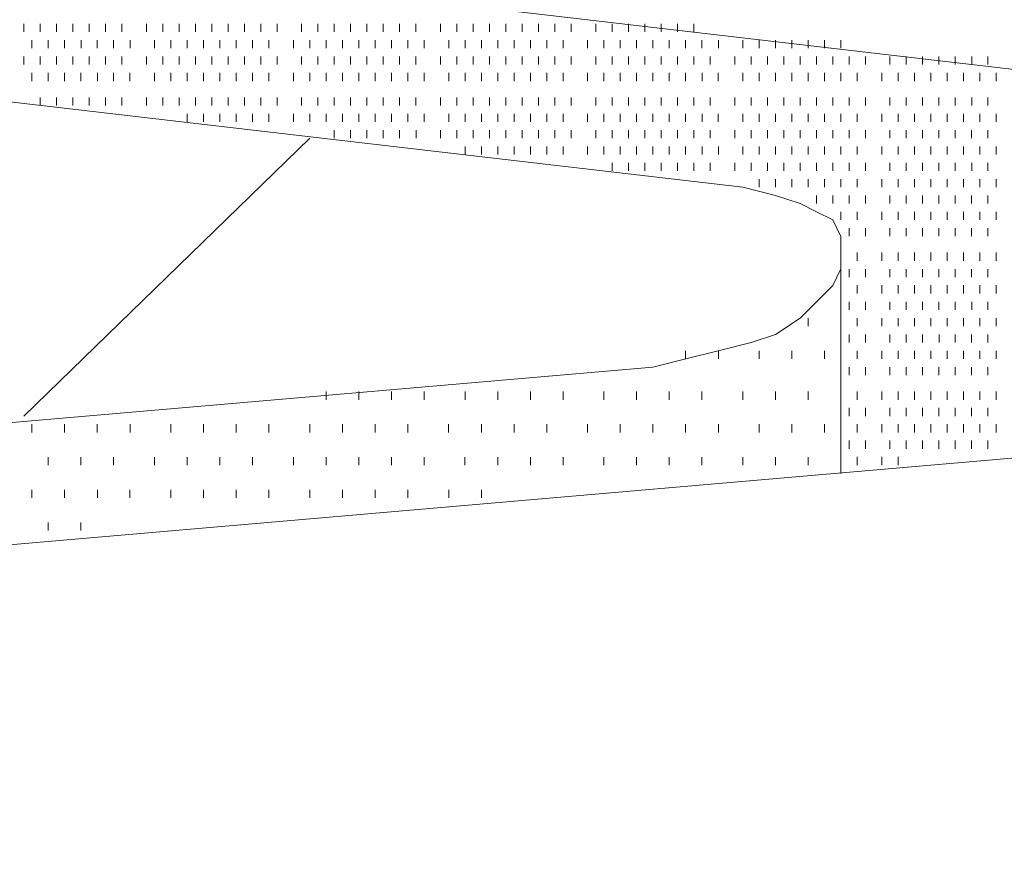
# Model space of a CAD drawing. Extents: x 309 to 1068, y 854 to 1368.
# Tile 38 of 82: x 471.17 to 479.44, y 983.44 to 990.4. Entities that reach past the tile are written whole.
import ezdxf

# ---------------------------------------------------------------- set-up
doc = ezdxf.new("R2010")
doc.units = 0
doc.layers.add('PDF_Geometry', color=7, linetype='CONTINUOUS', true_color=0xffffff)

msp = doc.modelspace()

# ---------------------------------------------------------------- linework, layer by layer
at = {"layer": 'PDF_Geometry', "color": 0, "lineweight": 15}
for points in [[(465.648519, 991.601567), (483.902583, 989.47438)], [(458.991767, 991.121093), (477.24583, 988.993905), (477.520517, 988.924999), (477.726298, 988.856562), (477.863642, 988.788124), (478.000986, 988.719218), (478.069423, 988.581874), (478.069423, 988.444999), (478.069423, 988.307655), (478.000986, 988.170312), (477.863642, 988.032968), (477.726298, 987.895624), (477.520517, 987.758749), (477.314736, 987.689843), (477.040048, 987.621405), (476.76583, 987.552499), (476.491142, 987.484062), (451.85458, 985.356874)], [(482.804769, 987.003598), (458.168207, 984.876411), (457.893519, 984.876411), (457.619301, 984.807973), (457.413519, 984.739067), (457.138832, 984.601723), (457.001488, 984.533286), (456.795707, 984.395942), (456.658363, 984.258598), (456.589926, 984.121723), (456.589926, 983.98438), (456.658363, 983.847036), (456.727269, 983.709692), (456.864144, 983.572348), (457.001488, 983.503911), (457.207269, 983.435473), (457.413519, 983.435473)]]:
    msp.add_lwpolyline(points, dxfattribs=at)
at = {"layer": 'PDF_Geometry', "color": 252, "lineweight": 9}
for points in [[(471.207105, 990.297821), (471.207105, 990.366258)], [(471.344449, 990.297821), (471.344449, 990.366258)], [(471.481324, 990.297821), (471.481324, 990.366258)], [(471.618667, 990.297821), (471.618667, 990.366258)], [(471.756011, 990.297821), (471.756011, 990.366258)], [(471.893355, 990.297821), (471.893355, 990.366258)], [(472.030699, 990.297821), (472.030699, 990.366258)], [(472.23648, 990.297821), (472.23648, 990.366258)], [(472.373824, 990.297821), (472.373824, 990.366258)], [(472.510699, 990.297821), (472.510699, 990.366258)], [(472.648042, 990.297821), (472.648042, 990.366258)], [(472.785386, 990.297821), (472.785386, 990.366258)], [(472.922261, 990.297821), (472.922261, 990.366258)], [(473.060074, 990.297821), (473.060074, 990.366258)], [(473.196949, 990.297821), (473.196949, 990.366258)], [(473.334292, 990.297821), (473.334292, 990.366258)], [(473.540074, 990.297821), (473.540074, 990.366258)], [(473.677417, 990.297821), (473.677417, 990.366258)], [(473.814761, 990.297821), (473.814761, 990.366258)], [(473.952105, 990.297821), (473.952105, 990.366258)], [(474.089449, 990.297821), (474.089449, 990.366258)], [(474.226324, 990.297821), (474.226324, 990.366258)], [(474.363667, 990.297821), (474.363667, 990.366258)], [(474.501011, 990.297821), (474.501011, 990.366258)], [(474.706792, 990.297821), (474.706792, 990.366258)], [(474.844136, 990.297821), (474.844136, 990.366258)], [(474.98148, 990.297821), (474.98148, 990.366258)], [(475.118824, 990.297821), (475.118824, 990.366258)], [(475.255699, 990.297821), (475.255699, 990.366258)], [(475.393042, 990.297821), (475.393042, 990.366258)], [(475.530386, 990.297821), (475.530386, 990.366258)], [(475.66773, 990.297821), (475.66773, 990.366258)], [(475.805074, 990.297821), (475.805074, 990.366258)], [(476.010855, 990.297821), (476.010855, 990.366258)], [(476.148199, 990.297821), (476.148199, 990.366258)], [(476.285074, 990.297821), (476.285074, 990.366258)], [(476.422417, 990.297821), (476.422417, 990.366258)], [(476.559761, 990.297821), (476.559761, 990.366258)], [(476.697105, 990.297821), (476.697105, 990.366258)], [(476.834449, 990.297821), (476.834449, 990.366258)], [(471.275542, 990.160477), (471.275542, 990.229383)], [(471.412886, 990.160477), (471.412886, 990.229383)], [(471.55023, 990.160477), (471.55023, 990.229383)], [(471.687574, 990.160477), (471.687574, 990.229383)], [(471.824449, 990.160477), (471.824449, 990.229383)], [(471.961792, 990.160477), (471.961792, 990.229383)], [(472.099136, 990.160477), (472.099136, 990.229383)], [(472.304917, 990.160477), (472.304917, 990.229383)], [(472.442261, 990.160477), (472.442261, 990.229383)], [(472.579605, 990.160477), (472.579605, 990.229383)], [(472.716949, 990.160477), (472.716949, 990.229383)], [(472.853824, 990.160477), (472.853824, 990.229383)], [(472.991167, 990.160477), (472.991167, 990.229383)], [(473.128511, 990.160477), (473.128511, 990.229383)], [(473.265855, 990.160477), (473.265855, 990.229383)], [(473.471636, 990.160477), (473.471636, 990.229383)], [(473.60898, 990.160477), (473.60898, 990.229383)], [(473.746324, 990.160477), (473.746324, 990.229383)], [(473.883199, 990.160477), (473.883199, 990.229383)], [(474.020542, 990.160477), (474.020542, 990.229383)], [(474.157886, 990.160477), (474.157886, 990.229383)], [(474.29523, 990.160477), (474.29523, 990.229383)], [(474.432574, 990.160477), (474.432574, 990.229383)], [(474.569449, 990.160477), (474.569449, 990.229383)], [(474.775699, 990.160477), (474.775699, 990.229383)], [(474.912574, 990.160477), (474.912574, 990.229383)], [(475.049917, 990.160477), (475.049917, 990.229383)], [(475.187261, 990.160477), (475.187261, 990.229383)], [(475.324605, 990.160477), (475.324605, 990.229383)], [(475.461949, 990.160477), (475.461949, 990.229383)], [(475.598824, 990.160477), (475.598824, 990.229383)], [(475.736167, 990.160477), (475.736167, 990.229383)], [(475.941949, 990.160477), (475.941949, 990.229383)], [(476.079292, 990.160477), (476.079292, 990.229383)], [(476.216636, 990.160477), (476.216636, 990.229383)], [(476.353511, 990.160477), (476.353511, 990.229383)], [(476.491324, 990.160477), (476.491324, 990.229383)], [(476.628199, 990.160477), (476.628199, 990.229383)], [(476.765542, 990.160477), (476.765542, 990.229383)], [(476.902886, 990.160477), (476.902886, 990.229383)], [(477.04023, 990.160477), (477.04023, 990.229383)], [(477.246011, 990.160477), (477.246011, 990.229383)], [(477.383355, 990.160477), (477.383355, 990.229383)], [(477.520699, 990.160477), (477.520699, 990.229383)], [(477.657574, 990.160477), (477.657574, 990.229383)], [(477.794917, 990.160477), (477.794917, 990.229383)], [(477.932261, 990.160477), (477.932261, 990.229383)], [(478.069136, 990.160477), (478.069136, 990.229383)], [(471.20695, 990.023334), (471.20695, 990.091771)], [(471.344293, 990.023334), (471.344293, 990.091771)], [(471.481637, 990.023334), (471.481637, 990.091771)], [(471.618512, 990.023334), (471.618512, 990.091771)], [(471.756325, 990.023334), (471.756325, 990.091771)], [(471.8932, 990.023334), (471.8932, 990.091771)], [(472.030543, 990.023334), (472.030543, 990.091771)], [(472.236325, 990.023334), (472.236325, 990.091771)], [(472.373668, 990.023334), (472.373668, 990.091771)], [(472.511012, 990.023334), (472.511012, 990.091771)], [(472.647887, 990.023334), (472.647887, 990.091771)], [(472.785231, 990.023334), (472.785231, 990.091771)], [(472.922575, 990.023334), (472.922575, 990.091771)], [(473.059918, 990.023334), (473.059918, 990.091771)], [(473.197262, 990.023334), (473.197262, 990.091771)], [(473.334137, 990.023334), (473.334137, 990.091771)], [(473.540387, 990.023334), (473.540387, 990.091771)], [(473.677262, 990.023334), (473.677262, 990.091771)], [(473.814606, 990.023334), (473.814606, 990.091771)], [(473.95195, 990.023334), (473.95195, 990.091771)], [(474.089293, 990.023334), (474.089293, 990.091771)], [(474.226637, 990.023334), (474.226637, 990.091771)], [(474.363512, 990.023334), (474.363512, 990.091771)], [(474.500856, 990.023334), (474.500856, 990.091771)], [(474.706637, 990.023334), (474.706637, 990.091771)], [(474.843981, 990.023334), (474.843981, 990.091771)], [(474.981325, 990.023334), (474.981325, 990.091771)], [(475.118668, 990.023334), (475.118668, 990.091771)], [(475.256012, 990.023334), (475.256012, 990.091771)], [(475.392887, 990.023334), (475.392887, 990.091771)], [(475.530231, 990.023334), (475.530231, 990.091771)], [(475.667575, 990.023334), (475.667575, 990.091771)], [(475.804918, 990.023334), (475.804918, 990.091771)], [(476.0107, 990.023334), (476.0107, 990.091771)], [(476.148043, 990.023334), (476.148043, 990.091771)], [(476.285387, 990.023334), (476.285387, 990.091771)], [(476.422262, 990.023334), (476.422262, 990.091771)], [(476.559606, 990.023334), (476.559606, 990.091771)], [(476.69695, 990.023334), (476.69695, 990.091771)], [(476.834293, 990.023334), (476.834293, 990.091771)], [(476.971637, 990.023334), (476.971637, 990.091771)], [(477.177418, 990.023334), (477.177418, 990.091771)], [(477.314762, 990.023334), (477.314762, 990.091771)], [(477.452106, 990.023334), (477.452106, 990.091771)], [(477.588981, 990.023334), (477.588981, 990.091771)], [(477.726325, 990.023334), (477.726325, 990.091771)], [(477.863668, 990.023334), (477.863668, 990.091771)], [(478.001012, 990.023334), (478.001012, 990.091771)], [(478.137887, 990.023334), (478.137887, 990.091771)], [(478.275231, 990.023334), (478.275231, 990.091771)], [(478.481012, 990.023334), (478.481012, 990.091771)], [(478.618825, 990.023334), (478.618825, 990.091771)], [(478.7557, 990.023334), (478.7557, 990.091771)], [(478.893043, 990.023334), (478.893043, 990.091771)], [(479.030388, 990.023334), (479.030388, 990.091771)], [(479.167731, 990.023334), (479.167731, 990.091771)], [(479.304606, 990.023334), (479.304606, 990.091771)], [(471.275387, 989.88599), (471.275387, 989.954896)], [(471.412731, 989.88599), (471.412731, 989.954896)], [(471.550075, 989.88599), (471.550075, 989.954896)], [(471.687418, 989.88599), (471.687418, 989.954896)], [(471.824762, 989.88599), (471.824762, 989.954896)], [(471.961637, 989.88599), (471.961637, 989.954896)], [(472.098981, 989.88599), (472.098981, 989.954896)], [(472.305231, 989.88599), (472.305231, 989.954896)], [(472.442106, 989.88599), (472.442106, 989.954896)], [(472.57945, 989.88599), (472.57945, 989.954896)], [(472.716793, 989.88599), (472.716793, 989.954896)], [(472.854137, 989.88599), (472.854137, 989.954896)], [(472.991012, 989.88599), (472.991012, 989.954896)], [(473.128356, 989.88599), (473.128356, 989.954896)], [(473.2657, 989.88599), (473.2657, 989.954896)], [(473.47195, 989.88599), (473.47195, 989.954896)], [(473.608825, 989.88599), (473.608825, 989.954896)], [(473.746168, 989.88599), (473.746168, 989.954896)], [(473.883512, 989.88599), (473.883512, 989.954896)], [(474.020856, 989.88599), (474.020856, 989.954896)], [(474.157731, 989.88599), (474.157731, 989.954896)], [(474.295075, 989.88599), (474.295075, 989.954896)], [(474.432418, 989.88599), (474.432418, 989.954896)], [(474.569762, 989.88599), (474.569762, 989.954896)], [(474.775543, 989.88599), (474.775543, 989.954896)], [(474.912887, 989.88599), (474.912887, 989.954896)], [(475.049762, 989.88599), (475.049762, 989.954896)], [(475.187575, 989.88599), (475.187575, 989.954896)], [(475.32445, 989.88599), (475.32445, 989.954896)], [(475.461793, 989.88599), (475.461793, 989.954896)], [(475.599137, 989.88599), (475.599137, 989.954896)], [(475.736481, 989.88599), (475.736481, 989.954896)], [(475.942262, 989.88599), (475.942262, 989.954896)], [(476.079137, 989.88599), (476.079137, 989.954896)], [(476.216481, 989.88599), (476.216481, 989.954896)], [(476.353825, 989.88599), (476.353825, 989.954896)], [(476.491168, 989.88599), (476.491168, 989.954896)], [(476.628512, 989.88599), (476.628512, 989.954896)], [(476.765387, 989.88599), (476.765387, 989.954896)], [(476.9032, 989.88599), (476.9032, 989.954896)], [(477.040075, 989.88599), (477.040075, 989.954896)], [(477.245856, 989.88599), (477.245856, 989.954896)], [(477.3832, 989.88599), (477.3832, 989.954896)], [(477.520543, 989.88599), (477.520543, 989.954896)], [(477.657887, 989.88599), (477.657887, 989.954896)], [(477.794762, 989.88599), (477.794762, 989.954896)], [(477.932106, 989.88599), (477.932106, 989.954896)], [(478.06945, 989.88599), (478.06945, 989.954896)], [(478.206793, 989.88599), (478.206793, 989.954896)], [(478.412575, 989.88599), (478.412575, 989.954896)], [(478.549918, 989.88599), (478.549918, 989.954896)], [(478.687263, 989.88599), (478.687263, 989.954896)], [(478.824137, 989.88599), (478.824137, 989.954896)], [(478.961481, 989.88599), (478.961481, 989.954896)], [(479.098825, 989.88599), (479.098825, 989.954896)], [(479.236168, 989.88599), (479.236168, 989.954896)], [(479.373512, 989.88599), (479.373512, 989.954896)], [(471.344311, 989.680295), (471.344311, 989.748733)], [(471.481655, 989.680295), (471.481655, 989.748733)], [(471.61853, 989.680295), (471.61853, 989.748733)], [(471.756342, 989.680295), (471.756342, 989.748733)], [(471.893217, 989.680295), (471.893217, 989.748733)], [(472.030561, 989.680295), (472.030561, 989.748733)], [(472.236342, 989.680295), (472.236342, 989.748733)], [(472.373687, 989.680295), (472.373687, 989.748733)], [(472.51103, 989.680295), (472.51103, 989.748733)], [(472.647905, 989.680295), (472.647905, 989.748733)], [(472.785249, 989.680295), (472.785249, 989.748733)], [(472.922592, 989.680295), (472.922592, 989.748733)], [(473.059936, 989.680295), (473.059936, 989.748733)], [(473.19728, 989.680295), (473.19728, 989.748733)], [(473.334155, 989.680295), (473.334155, 989.748733)], [(473.540405, 989.680295), (473.540405, 989.748733)], [(473.67728, 989.680295), (473.67728, 989.748733)], [(473.814624, 989.680295), (473.814624, 989.748733)], [(473.951967, 989.680295), (473.951967, 989.748733)], [(474.089311, 989.680295), (474.089311, 989.748733)], [(474.226655, 989.680295), (474.226655, 989.748733)], [(474.36353, 989.680295), (474.36353, 989.748733)], [(474.500874, 989.680295), (474.500874, 989.748733)], [(474.706655, 989.680295), (474.706655, 989.748733)], [(474.844467, 989.680295), (474.844467, 989.748733)], [(474.981342, 989.680295), (474.981342, 989.748733)], [(475.118686, 989.680295), (475.118686, 989.748733)], [(475.25603, 989.680295), (475.25603, 989.748733)], [(475.392905, 989.680295), (475.392905, 989.748733)], [(475.530249, 989.680295), (475.530249, 989.748733)], [(475.667592, 989.680295), (475.667592, 989.748733)], [(475.804936, 989.680295), (475.804936, 989.748733)], [(476.011186, 989.680295), (476.011186, 989.748733)], [(476.148061, 989.680295), (476.148061, 989.748733)], [(476.285405, 989.680295), (476.285405, 989.748733)], [(476.42228, 989.680295), (476.42228, 989.748733)], [(476.560092, 989.680295), (476.560092, 989.748733)], [(476.696967, 989.680295), (476.696967, 989.748733)], [(476.834311, 989.680295), (476.834311, 989.748733)], [(476.971655, 989.680295), (476.971655, 989.748733)], [(477.177436, 989.680295), (477.177436, 989.748733)], [(477.31478, 989.680295), (477.31478, 989.748733)], [(477.452124, 989.680295), (477.452124, 989.748733)], [(477.588999, 989.680295), (477.588999, 989.748733)], [(477.726811, 989.680295), (477.726811, 989.748733)], [(477.863686, 989.680295), (477.863686, 989.748733)], [(478.00103, 989.680295), (478.00103, 989.748733)], [(478.137905, 989.680295), (478.137905, 989.748733)], [(478.275717, 989.680295), (478.275717, 989.748733)], [(478.48103, 989.680295), (478.48103, 989.748733)], [(478.618842, 989.680295), (478.618842, 989.748733)], [(478.755717, 989.680295), (478.755717, 989.748733)], [(478.893061, 989.680295), (478.893061, 989.748733)], [(479.030405, 989.680295), (479.030405, 989.748733)], [(479.167749, 989.680295), (479.167749, 989.748733)], [(479.304624, 989.680295), (479.304624, 989.748733)], [(472.579936, 989.542951), (472.579936, 989.611389)], [(472.716811, 989.542951), (472.716811, 989.611389)], [(472.854155, 989.542951), (472.854155, 989.611389)], [(472.99103, 989.542951), (472.99103, 989.611389)], [(473.128842, 989.542951), (473.128842, 989.611389)], [(473.265717, 989.542951), (473.265717, 989.611389)], [(473.471967, 989.542951), (473.471967, 989.611389)], [(473.608842, 989.542951), (473.608842, 989.611389)], [(473.746186, 989.542951), (473.746186, 989.611389)], [(473.88353, 989.542951), (473.88353, 989.611389)], [(474.020874, 989.542951), (474.020874, 989.611389)], [(474.157749, 989.542951), (474.157749, 989.611389)], [(474.295561, 989.542951), (474.295561, 989.611389)], [(474.432436, 989.542951), (474.432436, 989.611389)], [(474.56978, 989.542951), (474.56978, 989.611389)], [(474.775561, 989.542951), (474.775561, 989.611389)], [(474.912905, 989.542951), (474.912905, 989.611389)], [(475.04978, 989.542951), (475.04978, 989.611389)], [(475.187592, 989.542951), (475.187592, 989.611389)], [(475.324467, 989.542951), (475.324467, 989.611389)], [(475.461811, 989.542951), (475.461811, 989.611389)], [(475.599155, 989.542951), (475.599155, 989.611389)], [(475.736499, 989.542951), (475.736499, 989.611389)], [(475.94228, 989.542951), (475.94228, 989.611389)], [(476.079155, 989.542951), (476.079155, 989.611389)], [(476.216499, 989.542951), (476.216499, 989.611389)], [(476.353842, 989.542951), (476.353842, 989.611389)], [(476.491186, 989.542951), (476.491186, 989.611389)], [(476.62853, 989.542951), (476.62853, 989.611389)], [(476.765405, 989.542951), (476.765405, 989.611389)], [(476.903217, 989.542951), (476.903217, 989.611389)], [(477.040092, 989.542951), (477.040092, 989.611389)], [(477.245874, 989.542951), (477.245874, 989.611389)], [(477.383217, 989.542951), (477.383217, 989.611389)], [(477.520561, 989.542951), (477.520561, 989.611389)], [(477.657905, 989.542951), (477.657905, 989.611389)], [(477.79478, 989.542951), (477.79478, 989.611389)], [(477.932124, 989.542951), (477.932124, 989.611389)], [(478.069467, 989.542951), (478.069467, 989.611389)], [(478.206811, 989.542951), (478.206811, 989.611389)], [(478.412592, 989.542951), (478.412592, 989.611389)], [(478.549936, 989.542951), (478.549936, 989.611389)], [(478.68728, 989.542951), (478.68728, 989.611389)], [(478.824155, 989.542951), (478.824155, 989.611389)], [(478.961499, 989.542951), (478.961499, 989.611389)], [(479.098842, 989.542951), (479.098842, 989.611389)], [(479.236186, 989.542951), (479.236186, 989.611389)], [(479.37353, 989.542951), (479.37353, 989.611389)], [(473.814384, 989.40551), (473.814384, 989.474416)], [(473.952197, 989.40551), (473.952197, 989.474416)], [(474.089072, 989.40551), (474.089072, 989.474416)], [(474.226415, 989.40551), (474.226415, 989.474416)], [(474.363759, 989.40551), (474.363759, 989.474416)], [(474.501103, 989.40551), (474.501103, 989.474416)], [(474.706884, 989.40551), (474.706884, 989.474416)], [(474.844228, 989.40551), (474.844228, 989.474416)], [(474.981103, 989.40551), (474.981103, 989.474416)], [(475.118915, 989.40551), (475.118915, 989.474416)], [(475.25579, 989.40551), (475.25579, 989.474416)], [(475.393134, 989.40551), (475.393134, 989.474416)], [(475.530009, 989.40551), (475.530009, 989.474416)], [(475.667822, 989.40551), (475.667822, 989.474416)], [(475.804697, 989.40551), (475.804697, 989.474416)], [(476.010947, 989.40551), (476.010947, 989.474416)], [(476.14829, 989.40551), (476.14829, 989.474416)], [(476.285165, 989.40551), (476.285165, 989.474416)], [(476.422509, 989.40551), (476.422509, 989.474416)], [(476.559853, 989.40551), (476.559853, 989.474416)], [(476.696728, 989.40551), (476.696728, 989.474416)], [(476.83454, 989.40551), (476.83454, 989.474416)], [(476.971415, 989.40551), (476.971415, 989.474416)], [(477.177665, 989.40551), (477.177665, 989.474416)], [(477.31454, 989.40551), (477.31454, 989.474416)], [(477.451884, 989.40551), (477.451884, 989.474416)], [(477.589228, 989.40551), (477.589228, 989.474416)], [(477.726572, 989.40551), (477.726572, 989.474416)], [(477.863915, 989.40551), (477.863915, 989.474416)], [(478.00079, 989.40551), (478.00079, 989.474416)], [(478.138134, 989.40551), (478.138134, 989.474416)], [(478.275478, 989.40551), (478.275478, 989.474416)], [(478.481259, 989.40551), (478.481259, 989.474416)], [(478.618603, 989.40551), (478.618603, 989.474416)], [(478.755947, 989.40551), (478.755947, 989.474416)], [(478.89329, 989.40551), (478.89329, 989.474416)], [(479.030165, 989.40551), (479.030165, 989.474416)], [(479.167509, 989.40551), (479.167509, 989.474416)], [(479.304853, 989.40551), (479.304853, 989.474416)], [(474.912665, 989.268166), (474.912665, 989.337073)], [(475.050009, 989.268166), (475.050009, 989.337073)], [(475.187353, 989.268166), (475.187353, 989.337073)], [(475.324697, 989.268166), (475.324697, 989.337073)], [(475.46204, 989.268166), (475.46204, 989.337073)], [(475.598915, 989.268166), (475.598915, 989.337073)], [(475.736259, 989.268166), (475.736259, 989.337073)], [(475.94204, 989.268166), (475.94204, 989.337073)], [(476.079384, 989.268166), (476.079384, 989.337073)], [(476.216728, 989.268166), (476.216728, 989.337073)], [(476.353603, 989.268166), (476.353603, 989.337073)], [(476.491415, 989.268166), (476.491415, 989.337073)], [(476.62829, 989.268166), (476.62829, 989.337073)], [(476.765634, 989.268166), (476.765634, 989.337073)], [(476.902978, 989.268166), (476.902978, 989.337073)], [(477.040322, 989.268166), (477.040322, 989.337073)], [(477.245634, 989.268166), (477.245634, 989.337073)], [(477.383447, 989.268166), (477.383447, 989.337073)], [(477.520322, 989.268166), (477.520322, 989.337073)], [(477.657665, 989.268166), (477.657665, 989.337073)], [(477.795009, 989.268166), (477.795009, 989.337073)], [(477.932353, 989.268166), (477.932353, 989.337073)], [(478.069228, 989.268166), (478.069228, 989.337073)], [(478.20704, 989.268166), (478.20704, 989.337073)], [(478.412353, 989.268166), (478.412353, 989.337073)], [(478.550165, 989.268166), (478.550165, 989.337073)], [(478.68704, 989.268166), (478.68704, 989.337073)], [(478.824384, 989.268166), (478.824384, 989.337073)], [(478.961259, 989.268166), (478.961259, 989.337073)], [(479.099072, 989.268166), (479.099072, 989.337073)], [(479.235947, 989.268166), (479.235947, 989.337073)], [(479.37329, 989.268166), (479.37329, 989.337073)], [(476.147765, 989.131052), (476.147765, 989.199958)], [(476.285577, 989.131052), (476.285577, 989.199958)], [(476.422452, 989.131052), (476.422452, 989.199958)], [(476.559796, 989.131052), (476.559796, 989.199958)], [(476.69714, 989.131052), (476.69714, 989.199958)], [(476.834015, 989.131052), (476.834015, 989.199958)], [(476.971359, 989.131052), (476.971359, 989.199958)], [(477.177609, 989.131052), (477.177609, 989.199958)], [(477.314484, 989.131052), (477.314484, 989.199958)], [(477.452296, 989.131052), (477.452296, 989.199958)], [(477.589171, 989.131052), (477.589171, 989.199958)], [(477.726515, 989.131052), (477.726515, 989.199958)], [(477.86339, 989.131052), (477.86339, 989.199958)], [(478.001202, 989.131052), (478.001202, 989.199958)], [(478.138077, 989.131052), (478.138077, 989.199958)], [(478.275421, 989.131052), (478.275421, 989.199958)], [(478.481202, 989.131052), (478.481202, 989.199958)], [(478.618546, 989.131052), (478.618546, 989.199958)], [(478.75589, 989.131052), (478.75589, 989.199958)], [(478.893234, 989.131052), (478.893234, 989.199958)], [(479.030109, 989.131052), (479.030109, 989.199958)], [(479.167921, 989.131052), (479.167921, 989.199958)], [(479.304796, 989.131052), (479.304796, 989.199958)], [(477.38339, 988.993708), (477.38339, 989.062615)], [(477.520265, 988.993708), (477.520265, 989.062615)], [(477.657609, 988.993708), (477.657609, 989.062615)], [(477.794952, 988.993708), (477.794952, 989.062615)], [(477.932296, 988.993708), (477.932296, 989.062615)], [(478.06964, 988.993708), (478.06964, 989.062615)], [(478.206515, 988.993708), (478.206515, 989.062615)], [(478.412765, 988.993708), (478.412765, 989.062615)], [(478.54964, 988.993708), (478.54964, 989.062615)], [(478.686984, 988.993708), (478.686984, 989.062615)], [(478.824327, 988.993708), (478.824327, 989.062615)], [(478.961671, 988.993708), (478.961671, 989.062615)], [(479.099015, 988.993708), (479.099015, 989.062615)], [(479.23589, 988.993708), (479.23589, 989.062615)], [(479.373234, 988.993708), (479.373234, 989.062615)], [(477.863489, 988.856566), (477.863489, 988.925472)], [(478.000833, 988.856566), (478.000833, 988.925472)], [(478.138176, 988.856566), (478.138176, 988.925472)], [(478.27552, 988.856566), (478.27552, 988.925472)], [(478.481301, 988.856566), (478.481301, 988.925472)], [(478.618645, 988.856566), (478.618645, 988.925472)], [(478.75552, 988.856566), (478.75552, 988.925472)], [(478.893333, 988.856566), (478.893333, 988.925472)], [(479.030208, 988.856566), (479.030208, 988.925472)], [(479.167551, 988.856566), (479.167551, 988.925472)], [(479.304426, 988.856566), (479.304426, 988.925472)], [(478.06927, 988.719222), (478.06927, 988.788128)], [(478.207083, 988.719222), (478.207083, 988.788128)], [(478.412395, 988.719222), (478.412395, 988.788128)], [(478.550208, 988.719222), (478.550208, 988.788128)], [(478.687083, 988.719222), (478.687083, 988.788128)], [(478.824426, 988.719222), (478.824426, 988.788128)], [(478.961301, 988.719222), (478.961301, 988.788128)], [(479.099114, 988.719222), (479.099114, 988.788128)], [(479.235989, 988.719222), (479.235989, 988.788128)], [(479.373333, 988.719222), (479.373333, 988.788128)], [(478.138176, 988.582347), (478.138176, 988.650784)], [(478.27552, 988.582347), (478.27552, 988.650784)], [(478.481255, 988.582208), (478.481255, 988.650646)], [(478.618599, 988.582208), (478.618599, 988.650646)], [(478.755943, 988.582208), (478.755943, 988.650646)], [(478.892818, 988.582208), (478.892818, 988.650646)], [(479.030162, 988.582208), (479.030162, 988.650646)], [(479.167505, 988.582208), (479.167505, 988.650646)], [(479.304849, 988.582208), (479.304849, 988.650646)], [(478.206568, 988.376427), (478.206568, 988.444864)], [(478.412818, 988.376427), (478.412818, 988.444864)], [(478.549693, 988.376427), (478.549693, 988.444864)], [(478.687037, 988.376427), (478.687037, 988.444864)], [(478.82438, 988.376427), (478.82438, 988.444864)], [(478.961724, 988.376427), (478.961724, 988.444864)], [(479.099068, 988.376427), (479.099068, 988.444864)], [(479.235943, 988.376427), (479.235943, 988.444864)], [(479.373287, 988.376427), (479.373287, 988.444864)], [(478.13813, 988.239083), (478.13813, 988.307521)], [(478.275474, 988.239083), (478.275474, 988.307521)], [(478.481255, 988.239083), (478.481255, 988.307521)], [(478.618599, 988.239083), (478.618599, 988.307521)], [(478.755943, 988.239083), (478.755943, 988.307521)], [(478.892818, 988.239083), (478.892818, 988.307521)], [(479.030162, 988.239083), (479.030162, 988.307521)], [(479.167505, 988.239083), (479.167505, 988.307521)], [(479.304849, 988.239083), (479.304849, 988.307521)], [(478.206851, 988.101627), (478.206851, 988.170534)], [(478.412632, 988.101627), (478.412632, 988.170534)], [(478.549976, 988.101627), (478.549976, 988.170534)], [(478.686851, 988.101627), (478.686851, 988.170534)], [(478.824664, 988.101627), (478.824664, 988.170534)], [(478.961539, 988.101627), (478.961539, 988.170534)], [(479.098882, 988.101627), (479.098882, 988.170534)], [(479.236226, 988.101627), (479.236226, 988.170534)], [(479.373101, 988.101627), (479.373101, 988.170534)], [(478.137945, 987.964284), (478.137945, 988.03319)], [(478.275757, 987.964284), (478.275757, 988.03319)], [(478.48107, 987.964284), (478.48107, 988.03319)], [(478.618882, 987.964284), (478.618882, 988.03319)], [(478.755757, 987.964284), (478.755757, 988.03319)], [(478.893101, 987.964284), (478.893101, 988.03319)], [(479.029976, 987.964284), (479.029976, 988.03319)], [(479.167789, 987.964284), (479.167789, 988.03319)], [(479.304664, 987.964284), (479.304664, 988.03319)], [(477.794958, 987.827271), (477.794958, 987.895708)], [(478.069645, 987.827271), (478.069645, 987.895708)], [(478.206851, 987.827409), (478.206851, 987.895846)], [(478.412632, 987.827409), (478.412632, 987.895846)], [(478.549976, 987.827409), (478.549976, 987.895846)], [(478.686851, 987.827409), (478.686851, 987.895846)], [(478.824664, 987.827409), (478.824664, 987.895846)], [(478.961539, 987.827409), (478.961539, 987.895846)], [(479.098882, 987.827409), (479.098882, 987.895846)], [(479.236226, 987.827409), (479.236226, 987.895846)], [(479.373101, 987.827409), (479.373101, 987.895846)], [(478.138278, 987.689898), (478.138278, 987.758804)], [(478.275153, 987.689898), (478.275153, 987.758804)], [(478.481403, 987.689898), (478.481403, 987.758804)], [(478.618747, 987.689898), (478.618747, 987.758804)], [(478.755622, 987.689898), (478.755622, 987.758804)], [(478.893435, 987.689898), (478.893435, 987.758804)], [(479.03031, 987.689898), (479.03031, 987.758804)], [(479.167653, 987.689898), (479.167653, 987.758804)], [(479.304528, 987.689898), (479.304528, 987.758804)], [(476.765582, 987.552583), (476.765582, 987.62149)], [(477.040271, 987.552583), (477.040271, 987.62149)], [(477.383395, 987.552583), (477.383395, 987.62149)], [(477.657613, 987.552583), (477.657613, 987.62149)], [(477.932302, 987.552583), (477.932302, 987.62149)], [(478.206716, 987.552554), (478.206716, 987.62146)], [(478.412497, 987.552554), (478.412497, 987.62146)], [(478.549841, 987.552554), (478.549841, 987.62146)], [(478.687185, 987.552554), (478.687185, 987.62146)], [(478.824528, 987.552554), (478.824528, 987.62146)], [(478.961403, 987.552554), (478.961403, 987.62146)], [(479.098747, 987.552554), (479.098747, 987.62146)], [(479.236091, 987.552554), (479.236091, 987.62146)], [(479.373435, 987.552554), (479.373435, 987.62146)], [(478.137747, 987.41544), (478.137747, 987.484346)], [(478.27556, 987.41544), (478.27556, 987.484346)], [(478.481341, 987.41544), (478.481341, 987.484346)], [(478.618685, 987.41544), (478.618685, 987.484346)], [(478.756029, 987.41544), (478.756029, 987.484346)], [(478.892904, 987.41544), (478.892904, 987.484346)], [(479.030247, 987.41544), (479.030247, 987.484346)], [(479.167591, 987.41544), (479.167591, 987.484346)], [(479.304466, 987.41544), (479.304466, 987.484346)], [(473.745896, 987.209458), (473.745896, 987.278365)], [(474.020582, 987.209458), (474.020582, 987.278365)], [(474.29527, 987.209458), (474.29527, 987.278365)], [(474.56949, 987.209458), (474.56949, 987.278365)], [(474.912614, 987.209458), (474.912614, 987.278365)], [(475.187302, 987.209458), (475.187302, 987.278365)], [(475.461521, 987.209458), (475.461521, 987.278365)], [(475.736207, 987.209458), (475.736207, 987.278365)], [(476.079334, 987.209458), (476.079334, 987.278365)], [(476.35402, 987.209458), (476.35402, 987.278365)], [(476.628239, 987.209458), (476.628239, 987.278365)], [(476.902927, 987.209458), (476.902927, 987.278365)], [(477.246052, 987.209458), (477.246052, 987.278365)], [(477.52027, 987.209458), (477.52027, 987.278365)], [(477.794958, 987.209458), (477.794958, 987.278365)], [(478.069645, 987.209458), (478.069645, 987.278365)], [(478.206654, 987.209658), (478.206654, 987.278096)], [(478.412435, 987.209658), (478.412435, 987.278096)], [(478.549779, 987.209658), (478.549779, 987.278096)], [(478.687122, 987.209658), (478.687122, 987.278096)], [(478.824466, 987.209658), (478.824466, 987.278096)], [(478.961341, 987.209658), (478.961341, 987.278096)], [(479.099154, 987.209658), (479.099154, 987.278096)], [(479.236029, 987.209658), (479.236029, 987.278096)], [(479.373372, 987.209658), (479.373372, 987.278096)], [(478.137747, 987.072315), (478.137747, 987.141221)], [(478.27556, 987.072315), (478.27556, 987.141221)], [(478.481341, 987.072315), (478.481341, 987.141221)], [(478.618685, 987.072315), (478.618685, 987.141221)], [(478.756029, 987.072315), (478.756029, 987.141221)], [(478.892904, 987.072315), (478.892904, 987.141221)], [(479.030247, 987.072315), (479.030247, 987.141221)], [(479.167591, 987.072315), (479.167591, 987.141221)], [(479.304466, 987.072315), (479.304466, 987.141221)], [(471.275583, 986.93524), (471.275583, 987.003677)], [(471.550271, 986.93524), (471.550271, 987.003677)], [(471.824489, 986.93524), (471.824489, 987.003677)], [(472.099177, 986.93524), (472.099177, 987.003677)], [(472.442302, 986.93524), (472.442302, 987.003677)], [(472.71652, 986.93524), (472.71652, 987.003677)], [(472.991208, 986.93524), (472.991208, 987.003677)], [(473.265896, 986.93524), (473.265896, 987.003677)], [(473.60902, 986.93524), (473.60902, 987.003677)], [(473.883239, 986.93524), (473.883239, 987.003677)], [(474.157927, 986.93524), (474.157927, 987.003677)], [(474.432145, 986.93524), (474.432145, 987.003677)], [(474.77527, 986.93524), (474.77527, 987.003677)], [(475.049957, 986.93524), (475.049957, 987.003677)], [(475.324646, 986.93524), (475.324646, 987.003677)], [(475.598864, 986.93524), (475.598864, 987.003677)], [(475.941989, 986.93524), (475.941989, 987.003677)], [(476.216677, 986.93524), (476.216677, 987.003677)], [(476.490895, 986.93524), (476.490895, 987.003677)], [(476.765582, 986.93524), (476.765582, 987.003677)], [(477.040271, 986.93524), (477.040271, 987.003677)], [(477.383395, 986.93524), (477.383395, 987.003677)], [(477.657613, 986.93524), (477.657613, 987.003677)], [(477.932302, 986.93524), (477.932302, 987.003677)], [(478.206654, 986.934971), (478.206654, 987.003877)], [(478.412435, 986.934971), (478.412435, 987.003877)], [(478.549779, 986.934971), (478.549779, 987.003877)], [(478.687122, 986.934971), (478.687122, 987.003877)], [(478.824466, 986.934971), (478.824466, 987.003877)], [(478.961341, 986.934971), (478.961341, 987.003877)], [(479.098936, 986.935117), (479.098936, 987.003555)], [(479.235811, 986.935117), (479.235811, 987.003555)], [(479.373623, 986.935117), (479.373623, 987.003555)], [(478.137998, 986.797773), (478.137998, 986.86668)], [(478.275342, 986.797773), (478.275342, 986.86668)], [(478.481123, 986.797773), (478.481123, 986.86668)], [(478.618467, 986.797773), (478.618467, 986.86668)], [(478.755811, 986.797773), (478.755811, 986.86668)], [(478.893155, 986.797773), (478.893155, 986.86668)], [(479.030498, 986.797773), (479.030498, 986.86668)], [(479.167373, 986.797773), (479.167373, 986.86668)], [(479.304717, 986.797773), (479.304717, 986.86668)], [(471.412791, 986.660602), (471.412791, 986.72904)], [(471.687478, 986.660602), (471.687478, 986.72904)], [(471.961697, 986.660602), (471.961697, 986.72904)], [(472.304822, 986.660602), (472.304822, 986.72904)], [(472.579509, 986.660602), (472.579509, 986.72904)], [(472.854197, 986.660602), (472.854197, 986.72904)], [(473.128416, 986.660602), (473.128416, 986.72904)], [(473.471541, 986.660602), (473.471541, 986.72904)], [(473.746228, 986.660602), (473.746228, 986.72904)], [(474.020447, 986.660602), (474.020447, 986.72904)], [(474.295134, 986.660602), (474.295134, 986.72904)], [(474.569822, 986.660602), (474.569822, 986.72904)], [(474.912478, 986.660602), (474.912478, 986.72904)], [(475.187166, 986.660602), (475.187166, 986.72904)], [(475.461853, 986.660602), (475.461853, 986.72904)], [(475.736072, 986.660602), (475.736072, 986.72904)], [(476.079197, 986.660602), (476.079197, 986.72904)], [(476.353416, 986.660602), (476.353416, 986.72904)], [(476.628103, 986.660602), (476.628103, 986.72904)], [(476.902791, 986.660602), (476.902791, 986.72904)], [(477.245916, 986.660602), (477.245916, 986.72904)], [(477.520134, 986.660602), (477.520134, 986.72904)], [(477.794822, 986.660602), (477.794822, 986.72904)], [(478.069041, 986.660602), (478.069041, 986.72904)], [(478.206905, 986.66043), (478.206905, 986.729336)], [(478.412686, 986.66043), (478.412686, 986.729336)], [(478.55003, 986.66043), (478.55003, 986.729336)], [(471.275447, 986.385915), (471.275447, 986.454821)], [(471.550134, 986.385915), (471.550134, 986.454821)], [(471.824822, 986.385915), (471.824822, 986.454821)], [(472.099041, 986.385915), (472.099041, 986.454821)], [(472.442166, 986.385915), (472.442166, 986.454821)], [(472.716853, 986.385915), (472.716853, 986.454821)], [(472.991072, 986.385915), (472.991072, 986.454821)], [(473.265759, 986.385915), (473.265759, 986.454821)], [(473.608884, 986.385915), (473.608884, 986.454821)], [(473.883572, 986.385915), (473.883572, 986.454821)], [(474.157791, 986.385915), (474.157791, 986.454821)], [(474.432478, 986.385915), (474.432478, 986.454821)], [(474.775603, 986.385915), (474.775603, 986.454821)], [(475.049822, 986.385915), (475.049822, 986.454821)], [(471.412791, 986.111696), (471.412791, 986.180133)], [(471.687478, 986.111696), (471.687478, 986.180133)]]:
    msp.add_lwpolyline(points, dxfattribs=at)
at = {"layer": 'PDF_Geometry', "color": 0, "lineweight": 9}
msp.add_lwpolyline([(471.207138, 987.072589), (473.609013, 989.405558)], dxfattribs=at)
at = {"layer": 'PDF_Geometry', "color": 252, "lineweight": 15}
msp.add_lwpolyline([(478.069365, 988.444956), (478.069365, 986.591987)], dxfattribs=at)

doc.saveas('drawing.dxf')
